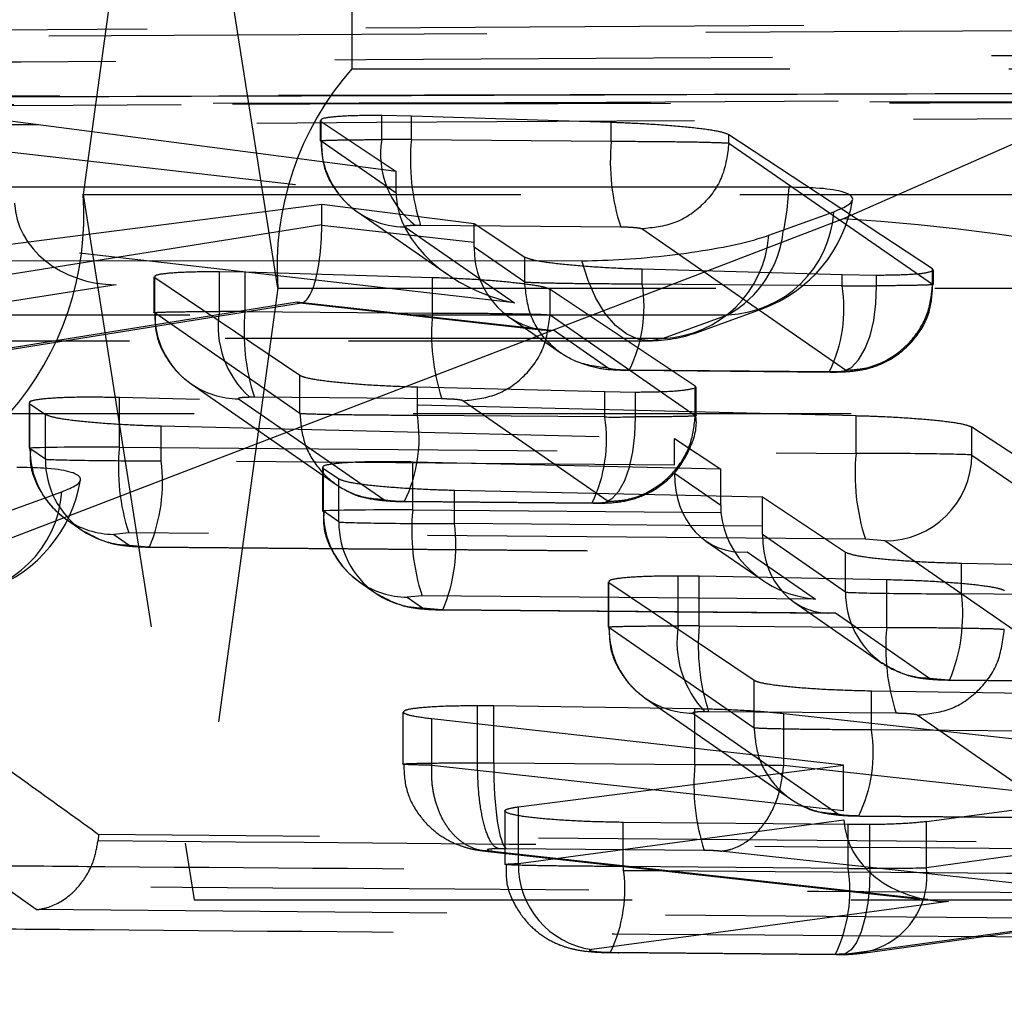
# Model space of a CAD drawing. Extents: x 62 to 368, y 48 to 256.
# Tile 15 of 41: x 89.32 to 92.17, y 68.67 to 71.5. Entities that reach past the tile are written whole.
import ezdxf

# ---------------------------------------------------------------- set-up
doc = ezdxf.new("R2010")
doc.units = 0
doc.linetypes.add('HIDDEN', pattern=[1.905, 1.27, -0.635])
doc.layers.get('0').update_dxf_attribs({"linetype": 'CONTINUOUS'})

msp = doc.modelspace()

# ---------------------------------------------------------------- linework, layer by layer
at = {"color": 7, "linetype": 'HIDDEN'}
for p, q in [((90.2816, 74.3619), (90.2816, 71.3619)), ((90.0669, 70.7259), (89.7448, 72.7719)), ((89.5872, 71.6201), (89.502, 70.9979)), ((93.4974, 71.4979), (85.5928, 71.4538)), ((85.5928, 71.4355), (93.4974, 71.4807)), ((90.2816, 71.3619), (102.844, 71.3619)), ((90.4097, 71.0642), (88.8566, 71.2668)), ((90.4541, 71.225), (90.368, 71.2267)), ((90.368, 71.1568), (90.368, 71.2267)), ((91.0339, 71.2063), (90.4541, 71.225)), ((90.4541, 71.1568), (90.4541, 71.225)), ((90.1897, 71.212), (90.1897, 71.1531)), ((90.1922, 71.1525), (90.1922, 71.2089)), ((90.1922, 71.2089), (90.4097, 71.0642)), ((91.0339, 71.1519), (91.0339, 71.2063)), ((88.8566, 71.1701), (90.4099, 70.9928)), ((91.3749, 71.1466), (91.3749, 71.171)), ((91.9659, 70.7821), (91.3749, 71.171)), ((90.4097, 71.0017), (90.1922, 71.1525)), ((90.4541, 71.1568), (91.0339, 71.1519)), ((91.3749, 71.1466), (91.3749, 71.1466)), ((91.3749, 71.1466), (91.9659, 70.737)), ((90.4097, 71.0017), (90.4097, 71.0642)), ((89.502, 70.9979), (89.8241, 68.9519)), ((89.502, 70.9979), (97.4219, 70.9979)), ((89.2413, 70.8474), (90.1943, 70.969)), ((90.1943, 70.9097), (90.1943, 70.969)), ((90.1943, 70.969), (90.6364, 70.9135)), ((90.2977, 70.9471), (90.5597, 70.7654)), ((87.9263, 70.9223), (89.5597, 70.7378)), ((87.9494, 70.9217), (89.5976, 70.7356)), ((90.7534, 70.6829), (88.6681, 70.9211)), ((90.1943, 70.9097), (89.2413, 70.7573)), ((90.6364, 70.858), (90.1943, 70.9072)), ((90.481, 70.9078), (90.4659, 70.9077)), ((91.061, 70.9029), (90.481, 70.9078)), ((90.6364, 70.858), (90.6364, 70.9135)), ((90.6364, 70.9135), (90.783, 70.816)), ((90.4352, 70.9035), (90.7534, 70.6829)), ((91.713, 70.488), (91.1221, 70.8976)), ((90.783, 70.7429), (90.6363, 70.8446)), ((90.783, 70.743), (90.783, 70.816)), ((89.8973, 70.6583), (89.8973, 70.7741)), ((89.8973, 70.7741), (89.9716, 70.7728)), ((89.9716, 70.7728), (90.5153, 70.7572)), ((89.9716, 70.6583), (89.9716, 70.7728)), ((91.1237, 70.7376), (91.1237, 70.7815)), ((91.1237, 70.7815), (91.7036, 70.765)), ((91.7036, 70.7327), (91.7036, 70.765)), ((91.7036, 70.765), (91.8029, 70.7637)), ((91.8029, 70.7328), (91.8029, 70.7637)), ((91.9659, 70.7371), (91.9659, 70.7821)), ((91.9666, 70.779), (91.9659, 70.7821)), ((91.9683, 70.7365), (91.9683, 70.779)), ((89.5976, 70.7356), (88.2293, 70.5202)), ((89.7072, 70.7585), (89.7072, 70.6546)), ((89.7097, 70.654), (89.7097, 70.7554)), ((90.1308, 70.4724), (89.7097, 70.7554)), ((90.5153, 70.6537), (90.5153, 70.7572)), ((90.783, 70.7429), (90.783, 70.743)), ((91.7036, 70.7327), (91.1237, 70.7376)), ((91.9659, 70.737), (91.9659, 70.7371)), ((90.0669, 70.7259), (89.8241, 68.9519)), ((90.0669, 70.7259), (102.6293, 70.7259)), ((90.8563, 70.6485), (90.8563, 70.7228)), ((90.8563, 70.7228), (91.2775, 70.4429)), ((89.0113, 70.5083), (90.1218, 70.6859)), ((89.0557, 70.5104), (90.1352, 70.6831)), ((90.1218, 70.6859), (90.869, 70.6028)), ((90.1303, 70.683), (90.8393, 70.6041)), ((90.1308, 70.3621), (89.7097, 70.654)), ((89.9716, 70.6583), (90.5153, 70.6537)), ((90.8563, 70.6484), (90.8563, 70.6485)), ((90.8563, 70.6485), (91.2775, 70.3565)), ((91.3729, 70.6487), (91.1841, 70.5802)), ((90.7372, 70.6423), (90.8885, 70.5375)), ((90.869, 70.6028), (91.0261, 70.4939)), ((91.0868, 70.4886), (91.667, 70.4837)), ((91.0896, 70.4876), (91.6697, 70.4827)), ((91.667, 70.4837), (91.684, 70.4838)), ((89.8067, 70.4547), (89.8152, 70.4486)), ((89.8152, 70.4486), (90.2363, 70.1566)), ((90.1308, 70.3621), (90.1308, 70.4724)), ((90.4714, 70.3568), (90.4714, 70.4384)), ((91.0152, 70.4247), (90.4714, 70.4384)), ((91.0152, 70.3522), (91.0152, 70.4247)), ((91.1039, 70.4236), (91.0152, 70.4247)), ((91.1039, 70.3522), (91.1039, 70.4236)), ((91.2775, 70.4429), (91.2759, 70.4398)), ((91.2775, 70.3566), (91.2775, 70.4429)), ((91.28, 70.3559), (91.28, 70.4398)), ((89.3455, 70.3933), (89.3455, 70.2614)), ((91.7438, 70.3552), (89.6072, 70.4085)), ((89.6072, 70.2648), (89.6072, 70.4085)), ((89.9527, 70.405), (90.3738, 70.1131)), ((90.5426, 70.4047), (89.9988, 70.4093)), ((91.0246, 70.1075), (90.6035, 70.3994)), ((88.5542, 70.3619), (97.2633, 70.3619)), ((89.348, 70.2608), (89.348, 70.3901)), ((89.348, 70.3901), (89.3928, 70.3597)), ((90.1308, 70.3621), (90.1308, 70.3621)), ((89.3928, 70.2298), (89.3928, 70.3597)), ((91.0152, 70.3522), (90.4714, 70.3568)), ((91.2775, 70.3565), (91.2775, 70.3566)), ((91.7438, 70.2467), (91.7438, 70.3552)), ((89.7287, 70.225), (89.7287, 70.3264)), ((89.7287, 70.3264), (91.2172, 70.2903)), ((92.0798, 70.2419), (92.0798, 70.3227)), ((92.659, 69.9411), (92.0798, 70.3227)), ((91.2172, 70.2124), (91.2172, 70.2903)), ((91.2172, 70.2903), (91.3513, 70.201)), ((89.3928, 70.2298), (89.348, 70.2608)), ((89.6072, 70.2648), (91.7438, 70.2467)), ((91.2172, 70.2124), (89.7287, 70.225)), ((91.3513, 70.201), (90.4581, 70.2216)), ((90.4581, 70.0827), (90.4581, 70.2216)), ((92.0798, 70.2419), (92.659, 69.8404)), ((90.1964, 70.2059), (90.1964, 70.0793)), ((90.1989, 70.0787), (90.1989, 70.2027)), ((90.1989, 70.2027), (90.2437, 70.1726)), ((91.3513, 70.0952), (91.3513, 70.201)), ((90.2437, 70.0477), (90.2437, 70.1726)), ((91.3513, 70.0952), (91.217, 70.1882)), ((90.5796, 70.0429), (90.5796, 70.14)), ((90.5796, 70.14), (91.4726, 70.1202)), ((90.4345, 70.1077), (90.9784, 70.1031)), ((90.4373, 70.1068), (90.9812, 70.1022)), ((91.4726, 70.0353), (91.4726, 70.1202)), ((91.4726, 70.1202), (91.7134, 69.9599)), ((90.2437, 70.0477), (90.1989, 70.0787)), ((90.4581, 70.0827), (91.3521, 70.0752)), ((90.9784, 70.1031), (90.9938, 70.1032)), ((89.4448, 70.0617), (89.4537, 70.0553)), ((89.4537, 70.0553), (89.4984, 70.0243)), ((91.4726, 70.0353), (90.5796, 70.0429)), ((89.6343, 70.0158), (89.5911, 70.0118)), ((89.5911, 70.0118), (89.6358, 69.9808)), ((91.7709, 69.9977), (89.6343, 70.0158)), ((91.3085, 69.9925), (91.471, 69.8799)), ((91.7134, 69.8442), (91.4725, 70.0112)), ((91.8269, 69.9929), (91.7709, 69.9977)), ((92.4062, 69.5914), (91.8269, 69.9929)), ((89.6358, 69.9808), (89.6918, 69.976)), ((89.6946, 69.975), (89.6918, 69.976)), ((89.6918, 69.976), (91.4283, 69.9613)), ((89.6946, 69.975), (91.4095, 69.9605)), ((91.4283, 69.9613), (91.6263, 69.824)), ((91.7134, 69.8442), (91.7134, 69.9599)), ((92.0493, 69.8393), (92.0493, 69.9285)), ((92.0493, 69.9285), (92.3999, 69.9216)), ((90.2957, 69.8796), (90.3046, 69.8732)), ((91.228, 69.7465), (91.228, 69.892)), ((91.228, 69.892), (91.289, 69.8914)), ((91.289, 69.8914), (91.8327, 69.8809)), ((91.289, 69.7465), (91.289, 69.8914)), ((91.8327, 69.7419), (91.8327, 69.8809)), ((90.3046, 69.8732), (90.3493, 69.8422)), ((91.0246, 69.8743), (91.0246, 69.7427)), ((91.0271, 69.7421), (91.0271, 69.8712)), ((91.4482, 69.588), (91.0271, 69.8712)), ((90.4851, 69.8337), (90.4419, 69.8297)), ((90.4419, 69.8297), (90.4867, 69.7987)), ((91.6263, 69.824), (90.4851, 69.8337)), ((92.3999, 69.8364), (92.0493, 69.8393)), ((90.4867, 69.7987), (90.5427, 69.7939)), ((90.5427, 69.7939), (90.5455, 69.7929)), ((90.5427, 69.7939), (91.6837, 69.7842)), ((90.5455, 69.7929), (91.6649, 69.7834)), ((91.5639, 69.8155), (91.8189, 69.6387)), ((91.6837, 69.7842), (91.9564, 69.5952)), ((91.4482, 69.4502), (91.0271, 69.7421)), ((91.289, 69.7465), (91.8327, 69.7419)), ((92.1737, 69.7365), (92.1737, 69.7366)), ((91.9564, 69.5952), (92.0124, 69.5903)), ((91.4482, 69.4503), (91.4482, 69.588)), ((92.0124, 69.5903), (92.0152, 69.5893)), ((92.0124, 69.5903), (92.363, 69.5874)), ((92.0152, 69.5893), (92.3658, 69.5864)), ((91.125, 69.5422), (91.1326, 69.5367)), ((91.1326, 69.5367), (91.5537, 69.2448)), ((91.7887, 69.4449), (91.7887, 69.5572)), ((92.3325, 69.549), (91.7887, 69.5572)), ((90.6456, 69.3493), (90.6456, 69.5156)), ((90.6456, 69.5156), (90.693, 69.5152)), ((90.693, 69.5152), (91.2764, 69.5066)), ((90.693, 69.3493), (90.693, 69.5152)), ((91.2764, 69.3443), (91.2764, 69.5066)), ((90.4291, 69.4964), (90.4291, 69.3455)), ((91.2702, 69.4931), (91.6912, 69.2012)), ((91.86, 69.4929), (91.3162, 69.4975)), ((91.534, 69.342), (91.534, 69.4926)), ((91.534, 69.4926), (92.2663, 69.4119)), ((92.342, 69.1957), (91.921, 69.4875)), ((90.5133, 69.3419), (90.5133, 69.4765)), ((91.7077, 69.3423), (90.5133, 69.4765)), ((91.4482, 69.4503), (91.4482, 69.4502)), ((92.3325, 69.4403), (91.7887, 69.4449)), ((90.5133, 69.3419), (90.5131, 69.3419)), ((91.7077, 69.21), (90.5133, 69.3419)), ((90.6456, 69.3492), (90.6456, 69.3493)), ((90.6456, 69.3492), (90.693, 69.3492)), ((90.693, 69.3493), (91.2764, 69.3443)), ((90.693, 69.3492), (90.693, 69.3493)), ((90.7646, 69.2216), (91.7077, 69.3423)), ((91.534, 69.3419), (91.534, 69.342)), ((91.534, 69.342), (92.2663, 69.2621)), ((91.7077, 69.21), (91.7077, 69.3423)), ((92.5197, 69.2533), (91.9482, 69.1785)), ((90.7646, 69.0569), (90.7646, 69.2216)), ((90.7255, 69.2096), (90.7255, 69.0547)), ((91.7518, 69.1959), (92.2957, 69.1913)), ((91.7546, 69.1949), (92.2984, 69.1903)), ((90.7646, 69.0569), (91.7084, 69.1838)), ((91.0684, 69.0487), (91.0684, 69.1765)), ((91.7209, 69.1701), (91.0684, 69.1765)), ((91.7209, 69.0432), (91.7209, 69.1701)), ((91.7839, 69.1701), (91.7209, 69.1701)), ((91.7839, 69.0432), (91.7839, 69.1701)), ((91.9482, 69.0448), (91.9482, 69.1785)), ((89.5463, 69.1412), (89.5453, 69.1238)), ((95.9022, 69.0878), (89.5463, 69.1412)), ((92.5197, 69.1237), (91.9482, 69.0448)), ((90.6668, 69.0934), (91.9732, 68.9492)), ((90.6894, 69.0929), (92.0115, 68.9469)), ((90.73, 69.1002), (90.7066, 69.1002)), ((91.3035, 69.0953), (90.73, 69.1002)), ((92.3148, 68.9877), (91.3502, 69.093)), ((91.7209, 69.0432), (91.0684, 69.0487)), ((89.8241, 68.9519), (102.3865, 68.9519)), ((92.0115, 68.9469), (90.9776, 68.8078)), ((92.4614, 68.8968), (89.3661, 68.9235)), ((91.7243, 68.7958), (92.46, 68.8973)), ((91.7634, 68.7972), (92.4698, 68.8947)), ((91.0315, 68.7997), (91.6839, 68.7942)), ((91.0343, 68.7988), (91.6867, 68.7932)), ((91.6839, 68.7942), (91.6949, 68.7942))]:
    msp.add_line(p, q, dxfattribs=at)
at = {"color": 7, "linetype": 'CONTINUOUS'}
for p, q in [((91.7059, 70.9266), (92.5308, 71.291)), ((91.4906, 70.8792), (91.6794, 70.9477)), ((86.6012, 68.9691), (91.7059, 70.9266)), ((89.2512, 70.0666), (89.44, 70.1351))]:
    msp.add_line(p, q, dxfattribs=at)
at = {"color": 7, "linetype": 'HIDDEN', "flags": 128}
for points in [[(84.3534, 71.272), (85.0408, 71.2737), (87.7902, 71.2804), (93.1651, 71.2927)], [(93.0538, 71.2675), (92.3665, 71.2662), (89.6171, 71.2609), (84.236, 71.2497)], [(91.1841, 70.5802), (91.1488, 70.5734), (91.1134, 70.5774), (91.0788, 70.5923), (91.046, 70.6176), (91.0158, 70.6526), (90.9891, 70.6964), (90.9666, 70.7479), (90.9488, 70.8055)], [(91.684, 70.4838), (91.7075, 70.4847), (91.7303, 70.4962), (91.7513, 70.5178), (91.7696, 70.5486), (91.7844, 70.5873), (91.7952, 70.6322), (91.8014, 70.6814), (91.8029, 70.7328)], [(82.8269, 70.6494), (83.514, 70.6493), (86.2626, 70.6491), (91.3729, 70.6487)], [(91.2828, 70.5976), (91.415, 70.6456), (91.4716, 70.6661)], [(82.6515, 70.5739), (88.5964, 70.5734), (91.1443, 70.5733)], [(91.1841, 70.5802), (90.497, 70.5803), (87.7484, 70.5805), (82.6913, 70.5808)], [(90.9938, 70.1032), (91.0155, 70.1041), (91.0365, 70.1156), (91.0559, 70.1372), (91.0729, 70.168), (91.0867, 70.2067), (91.0967, 70.2516), (91.1025, 70.3008), (91.1039, 70.3522)], [(89.4984, 70.0243), (89.4996, 70.0235), (89.5045, 70.0202)], [(90.3493, 69.8422), (90.3504, 69.8414), (90.3554, 69.8381)], [(91.8258, 69.6341), (91.8202, 69.6379), (91.8189, 69.6387)], [(91.7839, 69.0432), (91.7826, 68.9918), (91.7778, 68.9425), (91.7697, 68.8976), (91.7585, 68.8589), (91.7449, 68.8281), (91.7292, 68.8065), (91.7124, 68.795), (91.6949, 68.7942)]]:
    msp.add_lwpolyline(points, dxfattribs=at)
at = {"color": 7, "linetype": 'CONTINUOUS', "flags": 128}
for points in [[(91.5489, 71.0186), (90.8617, 71.0187), (88.1132, 71.0189), (83.0028, 71.0193)], [(82.456, 70.806), (83.1431, 70.806), (85.8917, 70.8058), (90.9488, 70.8055)]]:
    msp.add_lwpolyline(points, dxfattribs=at)
at = {"color": 8, "linetype": 'CONTINUOUS', "flags": 128}
msp.add_lwpolyline([(91.5489, 71.0186), (91.5434, 70.9528), (91.5329, 70.892)], dxfattribs=at)
at = {"color": 7, "linetype": 'HIDDEN'}
for centre, radius, start, end in [((90.9317, 70.7882), 0.8671, 138.572, 184.1196), ((90.4374, 71.1487), 0.2452, 179.1151, 269.4989), ((90.6283, 71.1153), 0.2636, 170.9619, 231.9547), ((91.0684, 71.0974), 0.6172, 174.4728, 197.8851), ((91.6453, 71.0925), 0.6142, 174.452, 197.9829), ((88.6372, 70.9357), 0.8671, 318.572, 4.1196), ((91.3331, 71.0478), 0.406, 289.9449, 350.6035), ((91.3599, 70.9686), 0.3202, 272.3274, 356.2461), ((91.1711, 70.9001), 0.3202, 272.3277, 356.2464), ((91.2168, 70.9256), 0.3178, 299.4145, 353.9353), ((90.7057, 70.6723), 0.4231, 334.2617, 8.8723), ((91.2823, 70.6675), 0.4264, 334.463, 8.7981), ((89.9559, 70.6506), 0.2462, 179.207, 232.7178), ((90.1694, 70.6145), 0.2756, 170.8555, 228.131), ((90.5811, 70.599), 0.6124, 174.4396, 198.0427), ((91.1268, 70.5946), 0.6144, 174.4808, 198.0074), ((91.1443, 70.9793), 0.406, 269.9962, 289.9448), ((89.9546, 70.6497), 0.2448, 235.2856, 269.5675), ((90.0534, 70.2915), 0.4231, 334.2607, 8.8733), ((90.5948, 70.2869), 0.4254, 334.4022, 8.8207), ((89.5942, 70.2574), 0.2462, 179.205, 232.6514), ((90.2194, 70.2054), 0.6151, 174.4576, 197.9561), ((89.6389, 70.2264), 0.2461, 179.2, 235.2095), ((89.2428, 70.1639), 0.4897, 337.3059, 7.1614), ((92.356, 70.1873), 0.6151, 174.4576, 197.9561), ((91.828, 70.2446), 0.2518, 269.7563, 359.3691), ((89.0937, 70.2352), 0.406, 289.9429, 350.6062), ((89.1205, 70.1561), 0.3202, 272.3326, 356.2491), ((90.4451, 70.0753), 0.2462, 179.2047, 232.6517), ((91.0703, 70.0233), 0.6151, 174.4583, 197.9553), ((89.5929, 70.2565), 0.2447, 235.3245, 269.5721), ((89.6377, 70.2257), 0.2449, 237.0433, 269.5562), ((90.4898, 70.0443), 0.2461, 179.1997, 235.2099), ((90.0937, 69.9818), 0.4897, 337.3052, 7.1617), ((90.4438, 70.0745), 0.2448, 235.3358, 269.5612), ((90.4886, 70.0436), 0.2449, 237.0419, 269.5573), ((91.9596, 69.8408), 0.2463, 179.2185, 235.152), ((91.5641, 69.7783), 0.4891, 337.277, 7.1719), ((91.2733, 69.7387), 0.2462, 179.2059, 232.9556), ((91.5185, 69.7001), 0.2942, 170.9392, 223.536), ((91.8994, 69.6871), 0.6132, 174.4454, 198.0152), ((92.4442, 69.6828), 0.6143, 174.4795, 198.0086), ((91.9583, 69.8401), 0.2449, 237.2373, 269.5559), ((91.272, 69.7379), 0.2448, 235.2847, 269.5678), ((91.3707, 69.3796), 0.4231, 334.2605, 8.8731), ((91.8878, 69.285), 0.6143, 174.4524, 197.9826), ((91.0115, 69.0525), 0.247, 178.9777, 262.1035), ((90.6503, 68.9835), 0.4231, 334.2613, 8.8726), ((91.3035, 68.9779), 0.4224, 334.2163, 8.8898), ((91.7242, 69.0211), 0.2253, 270.0155, 6.0573), ((87.662, 68.7962), 2.1676, 318.5719, 4.1198)]:
    msp.add_arc(centre, radius, start, end, dxfattribs=at)
at = {"color": 7, "linetype": 'CONTINUOUS'}
for centre, radius, start, end in [((91.4229, 65.7641), 5.1702, 11.7796, 86.863), ((86.3194, 63.8071), 5.1697, 11.7743, 86.8753)]:
    msp.add_arc(centre, radius, start, end, dxfattribs=at)
at = {"color": 7, "linetype": 'HIDDEN'}
for centre, major_axis, ratio, start_param, end_param in [((90.4927, 71.1521), (0.3031, -0.001), 0.015195, 1.698654, 1.994869), ((90.7029, 70.9703), (0.2809, -0.102), 0.823934, 3.432264, 3.467859), ((90.7583, 70.9319), (0.3381, -0.1272), 0.667926, 3.417798, 4.944611), ((89.6025, 70.9846), (0.2997, 0.0066), 0.830591, 3.162707, 4.677894), ((90.1267, 70.9349), (-0.006, 0.252), 0.267198, 2.97985, 4.595849), ((90.0105, 70.9163), (-0.0105, 0.2506), 0.732627, 4.645495, 4.655517), ((90.5822, 70.8843), (-0.0059, 0.2521), 0.21364, 4.549617, 4.603208), ((90.8739, 70.8518), (0.088, 0.2349), 0.939564, 1.938004, 3.500412), ((91.6655, 70.7371), (0.3004, -0.001), 0.014548, 4.839812, 5.187502), ((90.0108, 70.6534), (0.3055, -0.0011), 0.015758, 1.699697, 1.951612), ((90.006, 70.4044), (0.0555, -0.0011), 0.086695, 1.701381, 1.950607), ((90.9769, 70.3567), (0.3008, -0.001), 0.014653, 4.840136, 5.148343), ((89.6455, 70.2604), (0.3, -0.001), 0.014455, 1.699103, 3.269899), ((89.6903, 70.2294), (0.3, -0.001), 0.014455, 3.269899, 4.840696), ((91.7822, 70.2423), (0.3, -0.001), 0.014455, 0.128126, 1.699103), ((91.4332, 70.2103), (0.0766, 0.2414), 0.837306, 1.918838, 3.481246), ((90.4964, 70.0783), (0.3, -0.001), 0.014455, 1.699103, 3.269899), ((91.5992, 70.0952), (0.0002, 0.251), 0.987922, 1.571526, 1.651435), ((91.6312, 70.0731), (0.2697, -0.0856), 0.87184, 3.48233, 4.964829), ((90.5412, 70.0473), (0.3, -0.001), 0.014455, 3.269899, 4.840696), ((91.4407, 70.0353), (0, 0.25), 0.127706, 4.615705, 4.712391), ((91.6886, 70.0332), (0.0766, 0.2414), 0.837306, 1.918838, 3.481246), ((92.0109, 69.8438), (0.3, -0.001), 0.014455, 3.269701, 4.840877), ((91.3282, 69.7416), (0.3052, -0.0011), 0.01568, 1.699518, 1.905399), ((91.3233, 69.4926), (0.0552, -0.0011), 0.086695, 1.701192, 1.905667), ((90.7349, 69.3492), (0.0012, 0.25), 0.167589, 1.571671, 3.053781), ((92.0164, 69.1959), (0.3083, 0.0037), 0.807738, 3.175591, 4.686926), ((91.682, 69.0479), (0.3031, -0.001), 0.015202, 4.841123, 5.055114), ((91.6811, 69.0481), (0.3049, -0.0011), 0.015627, 5.056096, 5.779751), ((91.6762, 68.7991), (0.0549, -0.0011), 0.086695, 5.061484, 5.778889)]:
    msp.add_ellipse(centre, major_axis=major_axis, ratio=ratio, start_param=start_param, end_param=end_param, dxfattribs=at)
for points, knots in [([(86.4219, 71.3639), (86.4854, 71.3643), (87.007, 71.3678), (89.3082, 71.3827), (91.546, 71.3965), (93.3257, 71.4075)], [0, 0, 0, 0, 0.027574, 0.226656, 1, 1, 1, 1]), ([(89.5463, 69.1412), (89.5443, 69.1426), (89.4755, 69.1923), (89.139, 69.4347), (88.0995, 70.1794), (87.1269, 70.8662), (86.4219, 71.3639)], [0, 0, 0, 0, 0.0018693, 0.0661231, 0.3231391, 1, 1, 1, 1]), ([(93.5968, 71.2785), (93.4822, 71.2778), (92.9095, 71.2747), (90.5041, 71.2614), (87.9841, 71.247), (85.9223, 71.2348), (85.6932, 71.2334)], [0, 0, 0, 0, 0.043477, 0.217388, 0.913028, 1, 1, 1, 1]), ([(84.2207, 71.2486), (85.241, 71.2508), (88.1797, 71.2572), (91.1184, 71.2622), (93.0368, 71.2656)], [0, 0, 0, 0, 0.347218, 1, 1, 1, 1]), ([(86.1955, 71.181), (86.3101, 71.1817), (86.8828, 71.1854), (89.3141, 71.2007), (91.6308, 71.2146), (93.4894, 71.2257)], [0, 0, 0, 0, 0.047112, 0.235561, 1, 1, 1, 1]), ([(90.368, 71.2267), (90.3384, 71.2266), (90.2792, 71.2264), (90.2193, 71.2222), (90.1904, 71.2171), (90.192, 71.2132), (90.1924, 71.212)], [0, 0, 0, 0, 0.291755, 0.583486, 0.876173, 1, 1, 1, 1]), ([(91.3749, 71.171), (91.367, 71.174), (91.3512, 71.1801), (91.2866, 71.1895), (91.2002, 71.1977), (91.1109, 71.2034), (91.0552, 71.2055), (91.0339, 71.2063)], [0, 0, 0, 0, 0.216755, 0.433519, 0.650274, 0.865967, 1, 1, 1, 1]), ([(89.3661, 68.9235), (88.8366, 69.3038), (87.7794, 70.0633), (86.723, 70.8088), (86.1955, 71.181)], [0, 0, 0, 0, 0.5007602, 1, 1, 1, 1]), ([(90.1922, 71.1525), (90.1922, 71.1525), (90.1879, 71.153), (90.1906, 71.1542), (90.2298, 71.1555), (90.2941, 71.1563), (90.345, 71.1568), (90.368, 71.1568), (90.368, 71.1568)], [0, 0, 0, 0, 0.0001559, 0.2653168, 0.5360297, 0.8065896, 0.9998482, 1, 1, 1, 1]), ([(90.1933, 71.1531), (90.194, 71.1278), (90.1955, 71.0768), (90.23, 71.0115), (90.2651, 70.9723), (90.2867, 70.955), (90.292, 70.9512), (90.2926, 70.9507)], [0, 0, 0, 0, 0.319453, 0.645844, 0.916798, 0.989208, 1, 1, 1, 1]), ([(91.0339, 71.1519), (91.0339, 71.1519), (91.0677, 71.1519), (91.1365, 71.1516), (91.2318, 71.1506), (91.3102, 71.1496), (91.3562, 71.1472), (91.3734, 71.1481), (91.3749, 71.1466), (91.3749, 71.1466)], [0, 0, 0, 0, 0.000124, 0.214371, 0.424431, 0.634691, 0.848145, 0.999969, 1, 1, 1, 1]), ([(91.3749, 71.1466), (91.3708, 71.1138), (91.3625, 71.0482), (91.3036, 70.9656), (91.2203, 70.9081), (91.1548, 70.9011), (91.1221, 70.8976)], [0, 0, 0, 0, 0.25, 0.500001, 0.749999, 1, 1, 1, 1]), ([(90.4659, 70.9077), (90.4621, 70.9076), (90.4529, 70.9074), (90.442, 70.9065), (90.4347, 70.9051), (90.435, 70.904), (90.4352, 70.9035)], [0, 0, 0, 0, 0.189226, 0.456436, 0.728876, 1, 1, 1, 1]), ([(91.1221, 70.8976), (91.1212, 70.898), (91.1191, 70.8989), (91.1102, 70.9003), (91.0962, 70.9016), (91.0791, 70.9026), (91.0671, 70.9028), (91.061, 70.9029)], [0, 0, 0, 0, 0.151908, 0.36947, 0.581778, 0.79006, 1, 1, 1, 1]), ([(90.783, 70.816), (90.7909, 70.813), (90.8066, 70.8069), (90.8713, 70.7976), (90.9577, 70.7895), (91.0469, 70.7841), (91.1025, 70.7822), (91.1237, 70.7815)], [0, 0, 0, 0, 0.216952, 0.433901, 0.650777, 0.866573, 1, 1, 1, 1]), ([(89.7113, 70.7585), (89.7109, 70.7603), (89.7101, 70.7648), (89.7478, 70.7702), (89.8121, 70.774), (89.8701, 70.7741), (89.8973, 70.7741)], [0, 0, 0, 0, 0.177516, 0.463347, 0.747561, 1, 1, 1, 1]), ([(91.8029, 70.7637), (91.8315, 70.7641), (91.8888, 70.7648), (91.9478, 70.7695), (91.9606, 70.7744), (91.9671, 70.7768)], [0, 0, 0, 0, 0.33296, 0.665863, 1, 1, 1, 1]), ([(90.5153, 70.7572), (90.5495, 70.756), (90.618, 70.7535), (90.7148, 70.7465), (90.793, 70.738), (90.8407, 70.7297), (90.8519, 70.7248), (90.8563, 70.7228)], [0, 0, 0, 0, 0.213309, 0.426577, 0.641007, 0.857002, 1, 1, 1, 1]), ([(91.1237, 70.7376), (91.1237, 70.7376), (91.0899, 70.7376), (91.0209, 70.7379), (90.9253, 70.7388), (90.8473, 70.7402), (90.8004, 70.7416), (90.786, 70.7426), (90.783, 70.743), (90.783, 70.743)], [0, 0, 0, 0, 0.000126, 0.214742, 0.425663, 0.636476, 0.850156, 0.999874, 1, 1, 1, 1]), ([(91.0261, 70.4939), (90.9938, 70.4979), (90.9293, 70.5058), (90.8488, 70.5635), (90.793, 70.6455), (90.7864, 70.7105), (90.783, 70.7429)], [0, 0, 0, 0, 0.249999, 0.500001, 0.750001, 1, 1, 1, 1]), ([(91.6844, 70.4826), (91.7013, 70.4831), (91.735, 70.484), (91.7921, 70.4944), (91.8584, 70.5238), (91.9196, 70.58), (91.962, 70.6562), (91.9648, 70.7112), (91.9662, 70.7365)], [0, 0, 0, 0, 0.129195, 0.258577, 0.416267, 0.622585, 0.82577, 1, 1, 1, 1]), ([(91.713, 70.488), (91.7296, 70.4889), (91.7764, 70.4913), (91.8478, 70.5205), (91.9131, 70.5784), (91.9567, 70.653), (91.9628, 70.709), (91.9659, 70.737)], [0, 0, 0, 0, 0.127858, 0.359221, 0.572816, 0.786407, 1, 1, 1, 1]), ([(91.9659, 70.7371), (91.9659, 70.7371), (91.9687, 70.7367), (91.9696, 70.7358), (91.9461, 70.7345), (91.8881, 70.7334), (91.8342, 70.7328), (91.8029, 70.7328), (91.8029, 70.7328)], [0, 0, 0, 0, 0.000162, 0.183734, 0.453802, 0.725131, 0.999845, 1, 1, 1, 1]), ([(89.7097, 70.654), (89.7097, 70.654), (89.7055, 70.6545), (89.7081, 70.6557), (89.7474, 70.657), (89.8141, 70.6579), (89.8703, 70.6583), (89.8973, 70.6583), (89.8973, 70.6583)], [0, 0, 0, 0, 0.000151, 0.256886, 0.518636, 0.78049, 0.999849, 1, 1, 1, 1]), ([(89.7108, 70.6546), (89.7108, 70.6343), (89.7107, 70.5874), (89.7408, 70.5238), (89.7763, 70.4789), (89.8001, 70.4603), (89.8067, 70.4551)], [0, 0, 0, 0, 0.261684, 0.606221, 0.890216, 1, 1, 1, 1]), ([(90.5153, 70.6537), (90.5153, 70.6537), (90.5491, 70.6532), (90.6179, 70.6536), (90.7134, 70.6525), (90.7911, 70.6511), (90.8396, 70.65), (90.8519, 70.6484), (90.8563, 70.6484), (90.8563, 70.6484)], [0, 0, 0, 0, 0.000126, 0.214324, 0.424627, 0.634922, 0.848177, 0.999968, 1, 1, 1, 1]), ([(90.6035, 70.3994), (90.6363, 70.4029), (90.7017, 70.4099), (90.7851, 70.4674), (90.8439, 70.55), (90.8522, 70.6156), (90.8563, 70.6484)], [0, 0, 0, 0, 0.250001, 0.5, 0.749999, 1, 1, 1, 1]), ([(90.9266, 70.5157), (90.9482, 70.5079), (90.9899, 70.4928), (91.0417, 70.4886), (91.0768, 70.4882), (91.089, 70.488)], [0, 0, 0, 0, 0.409742, 0.793535, 1, 1, 1, 1]), ([(91.0261, 70.4939), (91.0269, 70.4935), (91.029, 70.4926), (91.0379, 70.4912), (91.0519, 70.4898), (91.069, 70.4889), (91.0809, 70.4887), (91.0868, 70.4886)], [0, 0, 0, 0, 0.151646, 0.370414, 0.584376, 0.794904, 1, 1, 1, 1]), ([(91.6696, 70.4827), (91.6717, 70.4827), (91.6806, 70.4826), (91.6891, 70.4828), (91.6955, 70.4829)], [0, 0, 0, 0, 0.2461558, 1, 1, 1, 1]), ([(91.684, 70.4838), (91.6891, 70.484), (91.6993, 70.4843), (91.7093, 70.4855), (91.7138, 70.4868), (91.7132, 70.4877), (91.713, 70.488)], [0, 0, 0, 0, 0.270031, 0.540001, 0.813378, 1, 1, 1, 1]), ([(90.4714, 70.4384), (90.4371, 70.4396), (90.3686, 70.4419), (90.2718, 70.4487), (90.1937, 70.4571), (90.1463, 70.4654), (90.1352, 70.4704), (90.1308, 70.4724)], [0, 0, 0, 0, 0.213532, 0.427027, 0.641613, 0.857735, 1, 1, 1, 1]), ([(91.2732, 70.4347), (91.2626, 70.4325), (91.2415, 70.4279), (91.1774, 70.4243), (91.1257, 70.4238), (91.1039, 70.4236)], [0, 0, 0, 0, 0.367686, 0.733464, 1, 1, 1, 1]), ([(89.6072, 70.4085), (89.5743, 70.409), (89.5085, 70.4102), (89.426, 70.408), (89.3691, 70.4031), (89.3452, 70.3977), (89.347, 70.3941), (89.3474, 70.3933)], [0, 0, 0, 0, 0.232682, 0.465374, 0.698129, 0.931518, 1, 1, 1, 1]), ([(89.9855, 70.4093), (89.9809, 70.4092), (89.9709, 70.4089), (89.9595, 70.408), (89.9522, 70.4066), (89.9525, 70.4055), (89.9527, 70.405)], [0, 0, 0, 0, 0.214687, 0.473525, 0.737132, 1, 1, 1, 1]), ([(90.6035, 70.3994), (90.6027, 70.3998), (90.6005, 70.4007), (90.5917, 70.4022), (90.5777, 70.4035), (90.5606, 70.4044), (90.5486, 70.4046), (90.5426, 70.4047)], [0, 0, 0, 0, 0.152346, 0.370022, 0.582444, 0.791149, 1, 1, 1, 1]), ([(90.1308, 70.3621), (90.1332, 70.3341), (90.1381, 70.2781), (90.18, 70.2035), (90.2433, 70.1462), (90.3124, 70.1172), (90.3577, 70.1142), (90.3738, 70.1131)], [0, 0, 0, 0, 0.2158688, 0.431738, 0.6476064, 0.8745816, 1, 1, 1, 1]), ([(90.4714, 70.3568), (90.4714, 70.3568), (90.4376, 70.3568), (90.3686, 70.3571), (90.2732, 70.358), (90.1952, 70.3593), (90.1482, 70.361), (90.1338, 70.3614), (90.1308, 70.3621), (90.1308, 70.3621)], [0, 0, 0, 0, 0.000124, 0.214492, 0.425365, 0.636155, 0.849635, 0.999874, 1, 1, 1, 1]), ([(89.3928, 70.3597), (89.4004, 70.3567), (89.4157, 70.3507), (89.4789, 70.3416), (89.5636, 70.3338), (89.6517, 70.3287), (89.7071, 70.327), (89.7287, 70.3264)], [0, 0, 0, 0, 0.2157977, 0.4316033, 0.6473156, 0.8624212, 1, 1, 1, 1]), ([(90.9927, 70.1021), (91.0066, 70.1024), (91.0405, 70.1031), (91.0947, 70.1111), (91.1592, 70.1377), (91.2195, 70.1855), (91.2639, 70.2577), (91.2843, 70.3202), (91.2792, 70.3532), (91.2788, 70.3562)], [0, 0, 0, 0, 0.1038231, 0.2529559, 0.3988661, 0.5746258, 0.7714176, 0.9789423, 1, 1, 1, 1]), ([(91.0246, 70.1075), (91.0415, 70.1084), (91.0883, 70.1109), (91.1596, 70.1402), (91.2247, 70.1979), (91.2683, 70.2725), (91.2745, 70.3285), (91.2775, 70.3565)], [0, 0, 0, 0, 0.129543, 0.359233, 0.572821, 0.786411, 1, 1, 1, 1]), ([(91.2775, 70.3566), (91.2775, 70.3566), (91.2808, 70.3561), (91.2807, 70.3551), (91.2525, 70.3538), (91.1915, 70.3528), (91.1354, 70.3522), (91.1039, 70.3522), (91.1039, 70.3522)], [0, 0, 0, 0, 0.000157, 0.208542, 0.470284, 0.733476, 0.999847, 1, 1, 1, 1]), ([(92.0798, 70.3227), (92.0721, 70.3257), (92.0568, 70.3315), (91.9937, 70.3404), (91.909, 70.3479), (91.8209, 70.353), (91.7655, 70.3546), (91.7438, 70.3552)], [0, 0, 0, 0, 0.215708, 0.431427, 0.647056, 0.862125, 1, 1, 1, 1]), ([(89.3497, 70.2614), (89.3488, 70.247), (89.3462, 70.205), (89.3718, 70.1434), (89.4103, 70.089), (89.4409, 70.0652), (89.4537, 70.0553)], [0, 0, 0, 0, 0.177547, 0.520329, 0.79903, 1, 1, 1, 1]), ([(90.4581, 70.2216), (90.4252, 70.2221), (90.3594, 70.2231), (90.2768, 70.2208), (90.22, 70.2158), (90.1961, 70.2104), (90.1979, 70.2067), (90.1983, 70.2059)], [0, 0, 0, 0, 0.232696, 0.465394, 0.698188, 0.931625, 1, 1, 1, 1]), ([(90.2437, 70.1726), (90.2513, 70.1696), (90.2666, 70.1636), (90.3298, 70.1546), (90.4145, 70.1471), (90.5026, 70.1421), (90.558, 70.1406), (90.5796, 70.14)], [0, 0, 0, 0, 0.2157871, 0.4315683, 0.6472457, 0.8623027, 1, 1, 1, 1]), ([(90.2699, 70.1371), (90.271, 70.1365), (90.292, 70.1229), (90.3382, 70.114), (90.3894, 70.1075), (90.4244, 70.1073), (90.4367, 70.1072)], [0, 0, 0, 0, 0.020989, 0.429633, 0.798811, 1, 1, 1, 1]), ([(90.3738, 70.1131), (90.3747, 70.1127), (90.3768, 70.1118), (90.3856, 70.1103), (90.3997, 70.109), (90.4167, 70.1081), (90.4286, 70.1078), (90.4345, 70.1077)], [0, 0, 0, 0, 0.152533, 0.371171, 0.584947, 0.795289, 1, 1, 1, 1]), ([(90.9938, 70.1032), (90.999, 70.1034), (91.0094, 70.1037), (91.02, 70.1048), (91.0254, 70.1061), (91.0249, 70.1071), (91.0246, 70.1075)], [0, 0, 0, 0, 0.261714, 0.523359, 0.788026, 1, 1, 1, 1]), ([(90.2005, 70.0793), (90.1997, 70.0649), (90.197, 70.0229), (90.2227, 69.9613), (90.2612, 69.9069), (90.2918, 69.8831), (90.3046, 69.8732)], [0, 0, 0, 0, 0.1775458, 0.5203257, 0.7990297, 1, 1, 1, 1]), ([(90.9811, 70.1022), (90.983, 70.1022), (90.9908, 70.1021), (90.9985, 70.1022), (91.0042, 70.1023)], [0, 0, 0, 0, 0.246859, 1, 1, 1, 1]), ([(89.4984, 70.0243), (89.5252, 70.0095), (89.561, 69.9898), (89.6111, 69.9803), (89.6435, 69.9767), (89.6737, 69.9753), (89.6911, 69.975), (89.6946, 69.975)], [0, 0, 0, 0, 0.427578, 0.570633, 0.753112, 0.949866, 1, 1, 1, 1]), ([(91.7134, 69.9599), (91.721, 69.9569), (91.7363, 69.951), (91.7994, 69.9424), (91.8841, 69.9351), (91.9723, 69.9304), (92.0277, 69.929), (92.0493, 69.9285)], [0, 0, 0, 0, 0.215704, 0.431411, 0.646974, 0.861914, 1, 1, 1, 1]), ([(91.0287, 69.8743), (91.0284, 69.8761), (91.0275, 69.8807), (91.0652, 69.8866), (91.1327, 69.8912), (91.196, 69.8918), (91.228, 69.892)], [0, 0, 0, 0, 0.1710353, 0.4463786, 0.720314, 1, 1, 1, 1]), ([(91.8327, 69.8809), (91.8669, 69.8799), (91.9353, 69.8781), (92.0321, 69.8719), (92.1103, 69.8641), (92.158, 69.8562), (92.1693, 69.8513), (92.1737, 69.8493)], [0, 0, 0, 0, 0.213195, 0.426355, 0.640563, 0.85635, 1, 1, 1, 1]), ([(90.3493, 69.8422), (90.3761, 69.8274), (90.4119, 69.8077), (90.462, 69.7982), (90.4944, 69.7946), (90.5246, 69.7932), (90.5419, 69.7929), (90.5455, 69.7929)], [0, 0, 0, 0, 0.427581, 0.570632, 0.753111, 0.949866, 1, 1, 1, 1]), ([(91.0271, 69.7421), (91.0271, 69.7421), (91.0229, 69.7427), (91.0255, 69.7438), (91.0647, 69.7452), (91.135, 69.7461), (91.1953, 69.7465), (91.2279, 69.7465), (91.228, 69.7465)], [0, 0, 0, 0, 0.000146, 0.248276, 0.500992, 0.754066, 0.999857, 1, 1, 1, 1]), ([(91.028, 69.7427), (91.0282, 69.7211), (91.0287, 69.6731), (91.0599, 69.6092), (91.0953, 69.5655), (91.1187, 69.5475), (91.125, 69.5427)], [0, 0, 0, 0, 0.276922, 0.616755, 0.897555, 1, 1, 1, 1]), ([(91.8327, 69.7419), (91.8328, 69.7419), (91.8665, 69.7413), (91.9353, 69.7418), (92.0308, 69.7406), (92.1086, 69.7392), (92.1567, 69.7381), (92.1698, 69.7365), (92.1737, 69.7365), (92.1737, 69.7365)], [0, 0, 0, 0, 0.000126, 0.214266, 0.424726, 0.634974, 0.847964, 0.999952, 1, 1, 1, 1]), ([(91.921, 69.4875), (91.9537, 69.491), (92.0191, 69.4981), (92.1025, 69.5555), (92.1613, 69.6381), (92.1696, 69.7037), (92.1737, 69.7365)], [0, 0, 0, 0, 0.2499978, 0.4999991, 0.749998, 1, 1, 1, 1]), ([(91.8189, 69.6387), (91.8457, 69.6239), (91.8815, 69.6042), (91.9316, 69.5946), (91.964, 69.591), (91.9942, 69.5896), (92.0116, 69.5894), (92.0152, 69.5893)], [0, 0, 0, 0, 0.427546, 0.570499, 0.752559, 0.949373, 1, 1, 1, 1]), ([(91.7887, 69.5572), (91.7545, 69.558), (91.686, 69.5596), (91.5893, 69.5655), (91.5112, 69.5731), (91.4637, 69.5811), (91.4526, 69.586), (91.4482, 69.588)], [0, 0, 0, 0, 0.213418, 0.4268, 0.64116, 0.857038, 1, 1, 1, 1]), ([(90.4323, 69.4964), (90.4329, 69.4986), (90.4344, 69.5037), (90.4774, 69.51), (90.5488, 69.5147), (90.6132, 69.5153), (90.6456, 69.5156)], [0, 0, 0, 0, 0.201751, 0.467862, 0.73218, 1, 1, 1, 1]), ([(91.2764, 69.5066), (91.3011, 69.5061), (91.36, 69.5048), (91.4534, 69.5002), (91.5069, 69.4951), (91.534, 69.4926)], [0, 0, 0, 0, 0.26235, 0.626868, 1, 1, 1, 1]), ([(90.5133, 69.4765), (90.4915, 69.4794), (90.4479, 69.4851), (90.4361, 69.4912), (90.4301, 69.4943)], [0, 0, 0, 0, 0.50002, 1, 1, 1, 1]), ([(91.3052, 69.4974), (91.2999, 69.4973), (91.2889, 69.4971), (91.2769, 69.4961), (91.2696, 69.4948), (91.27, 69.4937), (91.2702, 69.4931)], [0, 0, 0, 0, 0.240419, 0.490788, 0.745654, 1, 1, 1, 1]), ([(91.921, 69.4875), (91.9201, 69.4879), (91.9179, 69.4889), (91.9091, 69.4903), (91.8951, 69.4916), (91.878, 69.4925), (91.866, 69.4928), (91.86, 69.4929)], [0, 0, 0, 0, 0.1526893, 0.370145, 0.5824246, 0.7911605, 1, 1, 1, 1]), ([(91.7887, 69.4449), (91.7887, 69.4449), (91.7549, 69.4449), (91.686, 69.4452), (91.5905, 69.4461), (91.5125, 69.4475), (91.4656, 69.4489), (91.4512, 69.4499), (91.4482, 69.4503), (91.4482, 69.4503)], [0, 0, 0, 0, 0.000126, 0.214447, 0.425498, 0.636294, 0.849555, 0.999874, 1, 1, 1, 1]), ([(91.4482, 69.4502), (91.4506, 69.4222), (91.4555, 69.3662), (91.4974, 69.2916), (91.5609, 69.2341), (91.6301, 69.2053), (91.6754, 69.2023), (91.6912, 69.2012)], [0, 0, 0, 0, 0.215874, 0.431748, 0.647622, 0.8768, 1, 1, 1, 1]), ([(90.5131, 69.3419), (90.5077, 69.342), (90.4791, 69.3426), (90.4399, 69.3439), (90.4228, 69.3456), (90.4433, 69.3472), (90.4966, 69.3484), (90.5695, 69.3491), (90.623, 69.3493), (90.6456, 69.3493), (90.6456, 69.3493)], [0, 0, 0, 0, 0.039676, 0.20646, 0.385116, 0.5503, 0.718611, 0.886691, 0.999905, 1, 1, 1, 1]), ([(90.4315, 69.3457), (90.433, 69.3186), (90.4359, 69.2664), (90.4714, 69.2011), (90.5145, 69.1541), (90.5594, 69.1238), (90.6015, 69.1061), (90.6376, 69.0971), (90.657, 69.0947), (90.6654, 69.0936)], [0, 0, 0, 0, 0.209494, 0.403577, 0.565926, 0.704884, 0.82338, 0.923876, 1, 1, 1, 1]), ([(90.6894, 69.0929), (90.6772, 69.0931), (90.6528, 69.0935), (90.618, 69.107), (90.5862, 69.1293), (90.5588, 69.1604), (90.5369, 69.1989), (90.5216, 69.2432), (90.5127, 69.2915), (90.513, 69.3251), (90.5131, 69.3419)], [0, 0, 0, 0, 0.125, 0.249999, 0.374993, 0.499995, 0.624997, 0.749999, 0.875, 1, 1, 1, 1]), ([(90.7066, 69.1002), (90.7059, 69.1004), (90.7025, 69.1015), (90.6914, 69.1082), (90.6751, 69.1333), (90.6588, 69.1902), (90.6479, 69.2649), (90.6464, 69.3211), (90.6456, 69.3492)], [0, 0, 0, 0, 0.019302, 0.091098, 0.318491, 0.545701, 0.772851, 1, 1, 1, 1]), ([(91.2764, 69.3443), (91.2764, 69.3443), (91.3018, 69.3443), (91.3622, 69.3441), (91.4534, 69.3433), (91.5106, 69.3425), (91.534, 69.3419), (91.534, 69.3419)], [0, 0, 0, 0, 0.000213, 0.272357, 0.636031, 0.999782, 1, 1, 1, 1]), ([(91.3502, 69.093), (91.3577, 69.0938), (91.3682, 69.095), (91.3985, 69.1034), (91.4404, 69.1265), (91.4888, 69.1832), (91.5236, 69.2579), (91.5305, 69.3139), (91.534, 69.3419)], [0, 0, 0, 0, 0.083176, 0.115151, 0.336361, 0.557583, 0.778788, 1, 1, 1, 1]), ([(91.0684, 69.1765), (91.0342, 69.1771), (90.9659, 69.1784), (90.8697, 69.1838), (90.7911, 69.1912), (90.739, 69.2001), (90.7199, 69.2093), (90.7325, 69.2167), (90.7561, 69.2203), (90.7646, 69.2216)], [0, 0, 0, 0, 0.15119, 0.302359, 0.452857, 0.607597, 0.760053, 0.91394, 1, 1, 1, 1]), ([(91.5872, 69.2253), (91.5881, 69.2247), (91.6091, 69.2112), (91.6551, 69.2022), (91.7065, 69.1957), (91.7415, 69.1954), (91.754, 69.1954)], [0, 0, 0, 0, 0.018658, 0.427833, 0.797013, 1, 1, 1, 1]), ([(91.6912, 69.2012), (91.6921, 69.2008), (91.6942, 69.1999), (91.703, 69.1985), (91.717, 69.1971), (91.734, 69.1962), (91.7459, 69.196), (91.7518, 69.1959)], [0, 0, 0, 0, 0.152783, 0.371256, 0.584907, 0.795341, 1, 1, 1, 1]), ([(91.9482, 69.1785), (91.9288, 69.1765), (91.89, 69.1725), (91.8252, 69.1706), (91.7886, 69.1701), (91.7839, 69.1701)], [0, 0, 0, 0, 0.465484, 0.931028, 1, 1, 1, 1]), ([(89.3661, 68.9235), (89.3667, 68.9235), (89.3772, 68.9245), (89.4118, 68.9315), (89.4628, 68.959), (89.5082, 69.0121), (89.5356, 69.0673), (89.5421, 69.1049), (89.5453, 69.1238)], [0, 0, 0, 0, 0.007784, 0.140288, 0.45915, 0.69096, 0.844978, 1, 1, 1, 1]), ([(89.5453, 69.1238), (89.5456, 69.1238), (90.6065, 69.1148), (92.7242, 69.0958), (94.844, 69.08), (95.9025, 69.072), (95.9027, 69.072)], [0, 0, 0, 0, 0.000156, 0.50028, 0.999922, 1, 1, 1, 1]), ([(90.7066, 69.1002), (90.7048, 69.1002), (90.6974, 69.1), (90.6862, 69.0994), (90.6767, 69.0982), (90.673, 69.0966), (90.6762, 69.0948), (90.6833, 69.0936), (90.6884, 69.093), (90.6894, 69.0929)], [0, 0, 0, 0, 0.05863, 0.232302, 0.409191, 0.585957, 0.77935, 0.959655, 1, 1, 1, 1]), ([(91.3502, 69.093), (91.3453, 69.0934), (91.3356, 69.0943), (91.3187, 69.0951), (91.308, 69.0952), (91.3035, 69.0953)], [0, 0, 0, 0, 0.370521, 0.740566, 1, 1, 1, 1]), ([(89.1621, 69.0518), (89.2963, 69.0507), (89.9671, 69.0455), (92.4247, 69.0269), (94.7482, 69.0118), (96.5351, 69.0003)], [0, 0, 0, 0, 0.054586, 0.272931, 1, 1, 1, 1]), ([(91.0684, 69.0487), (91.0684, 69.0487), (91.0346, 69.0487), (90.9643, 69.0491), (90.8707, 69.0499), (90.7915, 69.0514), (90.7394, 69.0528), (90.7198, 69.0547), (90.7332, 69.0558), (90.7548, 69.0569), (90.7646, 69.0569), (90.7646, 69.0569)], [0, 0, 0, 0, 0.00009, 0.152213, 0.30839, 0.44316, 0.610969, 0.758196, 0.911936, 0.99991, 1, 1, 1, 1]), ([(90.7296, 69.0547), (90.7289, 69.038), (90.7272, 68.993), (90.755, 68.9301), (90.7967, 68.8762), (90.8409, 68.8417), (90.8831, 68.8205), (90.9221, 68.8087), (90.9627, 68.8019), (91.0063, 68.7989), (91.0411, 68.7987), (91.0562, 68.7986)], [0, 0, 0, 0, 0.1040156, 0.2789383, 0.4134372, 0.5282675, 0.6255957, 0.7081489, 0.7850383, 0.9064759, 1, 1, 1, 1]), ([(96.6833, 68.9475), (95.2641, 68.9551), (92.4384, 68.9704), (89.6132, 68.9888), (88.2069, 68.998)], [0, 0, 0, 0, 0.502233, 1, 1, 1, 1]), ([(89.1317, 68.8688), (89.2658, 68.8677), (89.9366, 68.8622), (92.3944, 68.8427), (94.7179, 68.8269), (96.5049, 68.8148)], [0, 0, 0, 0, 0.054587, 0.272933, 1, 1, 1, 1]), ([(90.9776, 68.8078), (90.9761, 68.8076), (90.9718, 68.8069), (90.9696, 68.8056), (90.9732, 68.8039), (90.9825, 68.8023), (90.9967, 68.801), (91.0134, 68.8), (91.0255, 68.7998), (91.0315, 68.7997)], [0, 0, 0, 0, 0.086566, 0.243182, 0.393097, 0.558552, 0.701979, 0.850975, 1, 1, 1, 1]), ([(91.6867, 68.7932), (91.688, 68.7932), (91.6935, 68.7932), (91.6988, 68.7932), (91.7028, 68.7933)], [0, 0, 0, 0, 0.248325, 1, 1, 1, 1]), ([(91.7022, 68.7933), (91.7068, 68.7933), (91.7283, 68.7936), (91.7483, 68.7957), (91.7639, 68.7973)], [0, 0, 0, 0, 0.217436, 1, 1, 1, 1])]:
    msp.add_open_spline(points, degree=3, knots=knots, dxfattribs=at)
at = {"color": 7, "linetype": 'CONTINUOUS'}
for points, knots in [([(92.5308, 71.291), (90.8275, 71.2854), (87.6461, 71.2748), (84.4632, 71.2637), (82.9844, 71.2586)], [0, 0, 0, 0, 0.535379, 1, 1, 1, 1]), ([(91.6794, 70.9477), (91.6954, 70.9544), (91.7306, 70.9692), (91.7398, 70.9901), (91.7069, 71.0071), (91.6392, 71.017), (91.5763, 71.0181), (91.5489, 71.0186)], [0, 0, 0, 0, 0.180184, 0.397504, 0.614818, 0.832131, 1, 1, 1, 1]), ([(90.9488, 70.8055), (90.9494, 70.8055), (90.9872, 70.8055), (91.0707, 70.8084), (91.2044, 70.8205), (91.3319, 70.839), (91.4307, 70.8597), (91.4731, 70.8735), (91.4906, 70.8792)], [0, 0, 0, 0, 0.003078, 0.215171, 0.427263, 0.639352, 0.851448, 1, 1, 1, 1]), ([(89.44, 70.1351), (89.456, 70.1418), (89.4912, 70.1566), (89.5004, 70.1775), (89.4675, 70.1945), (89.3998, 70.2044), (89.3369, 70.2055), (89.3095, 70.206)], [0, 0, 0, 0, 0.180183, 0.3975, 0.614823, 0.832135, 1, 1, 1, 1])]:
    msp.add_open_spline(points, degree=3, knots=knots, dxfattribs=at)

doc.saveas('drawing.dxf')
